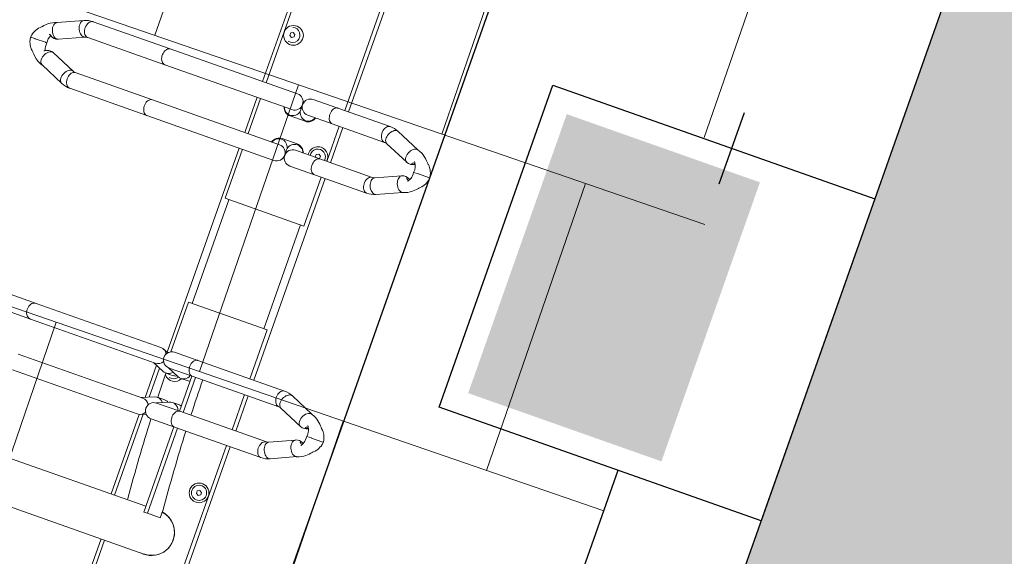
# Model space of a CAD drawing. Header units: metres. Extents: x 134157 to 138734, y 451157 to 455772.
# Tile 13 of 196: x 136358.391 to 136359.689, y 453245.61 to 453246.317. Entities that reach past the tile are written whole.
import ezdxf

# ---------------------------------------------------------------- set-up
doc = ezdxf.new("R2010")
doc.units = ezdxf.units.M
doc.linetypes.add('HIDDEN__G5', pattern=[1.125, 0.75, -0.375])
doc.linetypes.add('TR18X20__G2', pattern=[2.6, 1, -0.4, 0, -0.4, 0, -0.4, 0, -0.4])
doc.layers.add('-DR-alg-hulplijnen', color=210, linetype='Continuous', plot=False)
doc.layers.add('-DR-nw-gr-arc-gras', color=7, linetype='Continuous', true_color=0xb5d5a4)
for name, color, linetype in [('-DR-nw-inr-fietsparkeren Tulip Traverse', 2, 'Continuous'), ('-DR-nw-rio-trottoirkolk', 1, 'Continuous'), ('-DR-nw-vh-band 18-20x25', 2, 'TR18X20__G2'), ('-DR-nw-vh-kantverharding', 3, 'Continuous'), ('VELOPA-FIG15', 1, 'Continuous'), ('VELOPA-FIG25', 1, 'Continuous')]:
    doc.layers.add(name, color=color, linetype=linetype)
doc.layers.add('-DR-nw-rio-HWA 125', color=170, linetype='HIDDEN__G5', lineweight=13)
doc.layers.add('-DR-nw-vh-arc-tegels 300x300x45', color=253, linetype='Continuous', lineweight=9)
doc.layers.add('-DR-nw-vh-arc-sbs kf bruinrood rabat halfsteens', color=7, linetype='Continuous', lineweight=9, true_color=0xb88485)

# ---------------------------------------------------------------- blocks, each defined once
blk = doc.blocks.new('*U2197')
blk.add_hatch(color=256).paths.add_polyline_path([(0.1523, -0.0138), (0.4208, 0.0151), (0.4625, -0.3726), (0.1941, -0.4015)])
blk.add_lwpolyline([(0, 0), (0.4474, 0.0482), (0.4956, -0.3993), (0.0482, -0.4474)], close=True)
blk = doc.blocks.new('Tulip Traverse')
at = {"layer": 'VELOPA-FIG15', "color": 252, "linetype": 'Continuous', "lineweight": 9}
for p, q in [((1572.5, 50), (1427.5, 50)), ((1572.5, -50), (1427.5, -50))]:
    blk.add_line(p, q, dxfattribs=at)
at = {"layer": 'VELOPA-FIG15', "color": 252, "linetype": 'Continuous', "lineweight": 9, "flags": 128}
for points in [[(1288.7, 121.5), (1288.4, 120.9), (1287.6, 119.9), (1286.5, 119.2), (1285.2, 118.6), (1283.6, 118.3), (1281.9, 118.2), (1280.1, 118.4), (1278.2, 118.8), (1276.3, 119.4), (1274.5, 120.2), (1272.9, 121.3), (1271.4, 122.4), (1270.2, 123.7), (1269.2, 125.1), (1268.6, 126.4), (1268.2, 127.8), (1268.2, 129.1), (1268.6, 130.3)], [(1336.3, 121.5), (1336.6, 120.9), (1337.4, 119.9), (1338.5, 119.2), (1339.8, 118.6), (1341.4, 118.3), (1343.1, 118.2), (1344.9, 118.4), (1346.8, 118.8), (1348.7, 119.4), (1350.5, 120.2), (1352.1, 121.3), (1353.6, 122.4), (1354.8, 123.7), (1355.8, 125.1), (1356.4, 126.4), (1356.8, 127.8), (1356.8, 129.1), (1356.4, 130.3)], [(1288, 118.1), (1287.8, 116.8), (1287.3, 115.5), (1286.4, 114.4), (1285.3, 113.3), (1283.9, 112.4), (1282.2, 111.7), (1280.4, 111.2), (1278.5, 110.9), (1276.5, 110.9), (1274.6, 111), (1272.7, 111.4), (1270.9, 112.1), (1269.4, 112.9), (1268.1, 113.8), (1267.1, 115), (1266.4, 116.2), (1266, 117.4), (1266, 118.1)], [(1337, 118.1), (1337.2, 116.8), (1337.7, 115.5), (1338.6, 114.4), (1339.7, 113.3), (1341.1, 112.4), (1342.8, 111.7), (1344.6, 111.2), (1346.5, 110.9), (1348.5, 110.9), (1350.4, 111), (1352.3, 111.4), (1354.1, 112.1), (1355.6, 112.9), (1356.9, 113.8), (1357.9, 115), (1358.6, 116.2), (1359, 117.4), (1359, 118.1)], [(1663.7, 106), (1663.4, 105.5), (1662.6, 104.5), (1661.5, 103.7), (1660.2, 103.1), (1658.6, 102.8), (1656.9, 102.7), (1655.1, 102.8), (1653.2, 103.2), (1651.3, 103.8), (1649.5, 104.7), (1647.9, 105.7), (1646.4, 106.9), (1645.2, 108.2), (1644.2, 109.6), (1643.6, 111), (1643.2, 112.4), (1643.2, 113.7), (1643.6, 114.9), (1643.6, 115)], [(1711.3, 106), (1711.6, 105.5), (1712.4, 104.5), (1713.5, 103.7), (1714.8, 103.1), (1716.4, 102.8), (1718.1, 102.7), (1719.9, 102.8), (1721.8, 103.2), (1723.7, 103.8), (1725.5, 104.7), (1727.1, 105.7), (1728.6, 106.9), (1729.8, 108.2), (1730.8, 109.6), (1731.4, 111), (1731.8, 112.4), (1731.8, 113.7), (1731.4, 114.9), (1731.4, 115)], [(1663, 102.9), (1662.8, 101.6), (1662.3, 100.3), (1661.4, 99.1), (1660.3, 98), (1658.9, 97.1), (1657.2, 96.4), (1655.4, 95.8), (1653.5, 95.5), (1651.5, 95.5), (1649.6, 95.7), (1647.7, 96.1), (1645.9, 96.7), (1644.4, 97.5), (1643.1, 98.5), (1642.1, 99.7), (1641.4, 100.9), (1641, 102.2), (1641, 102.9)], [(1712, 102.9), (1712.2, 101.6), (1712.7, 100.3), (1713.6, 99.1), (1714.7, 98), (1716.1, 97.1), (1717.8, 96.4), (1719.6, 95.8), (1721.5, 95.5), (1723.5, 95.5), (1725.4, 95.7), (1727.3, 96.1), (1729.1, 96.7), (1730.6, 97.5), (1731.9, 98.5), (1732.9, 99.7), (1733.6, 100.9), (1734, 102.2), (1734, 102.9)], [(1288, 45.1), (1287.8, 43.9), (1287.3, 42.6), (1286.4, 41.4), (1285.3, 40.4), (1283.9, 39.5), (1282.2, 38.8), (1280.4, 38.3), (1278.5, 38), (1276.5, 37.9), (1274.6, 38.1), (1272.7, 38.5), (1270.9, 39.1), (1269.4, 39.9), (1268.1, 40.9), (1267.1, 42), (1266.4, 43.2), (1266, 44.5), (1266, 45.1)], [(1337, 45.1), (1337.2, 43.9), (1337.7, 42.6), (1338.6, 41.4), (1339.7, 40.4), (1341.1, 39.5), (1342.8, 38.8), (1344.6, 38.3), (1346.5, 38), (1348.5, 37.9), (1350.4, 38.1), (1352.3, 38.5), (1354.1, 39.1), (1355.6, 39.9), (1356.9, 40.9), (1357.9, 42), (1358.6, 43.2), (1359, 44.5), (1359, 45.1)], [(1663, -18.1), (1662.8, -19.4), (1662.3, -20.7), (1661.4, -21.9), (1660.3, -23), (1658.9, -23.9), (1657.2, -24.6), (1655.4, -25.2), (1653.5, -25.5), (1651.5, -25.5), (1649.6, -25.3), (1647.7, -24.9), (1645.9, -24.3), (1644.4, -23.5), (1643.1, -22.5), (1642.1, -21.3), (1641.4, -20.1), (1641, -18.8), (1641, -18.1)], [(1712, -18.1), (1712.2, -19.4), (1712.7, -20.7), (1713.6, -21.9), (1714.7, -23), (1716.1, -23.9), (1717.8, -24.6), (1719.6, -25.2), (1721.5, -25.5), (1723.5, -25.5), (1725.4, -25.3), (1727.3, -24.9), (1729.1, -24.3), (1730.6, -23.5), (1731.9, -22.5), (1732.9, -21.3), (1733.6, -20.1), (1734, -18.8), (1734, -18.1)], [(1288, -189), (1287.8, -190.3), (1287.3, -191.6), (1286.4, -192.7), (1285.3, -193.8), (1283.9, -194.7), (1282.2, -195.4), (1280.4, -196), (1278.5, -196.3), (1276.5, -196.3), (1274.6, -196.1), (1272.7, -195.7), (1270.9, -195.1), (1269.4, -194.3), (1268.1, -193.3), (1267.1, -192.2), (1266.4, -190.9), (1266, -189.6), (1266, -189)], [(1337, -189), (1337.2, -190.3), (1337.7, -191.6), (1338.6, -192.7), (1339.7, -193.8), (1341.1, -194.7), (1342.8, -195.4), (1344.6, -196), (1346.5, -196.3), (1348.5, -196.3), (1350.4, -196.1), (1352.3, -195.7), (1354.1, -195.1), (1355.6, -194.3), (1356.9, -193.3), (1357.9, -192.2), (1358.6, -190.9), (1359, -189.6), (1359, -189)], [(1663, -244.2), (1662.8, -245.7), (1662.3, -247.1), (1661.4, -248.5), (1660.3, -249.7), (1658.9, -250.7), (1657.2, -251.6), (1655.4, -252.1), (1653.5, -252.5), (1651.5, -252.5), (1649.6, -252.3), (1647.7, -251.9), (1645.9, -251.2), (1644.4, -250.2), (1643.1, -249.1), (1642.1, -247.8), (1641.4, -246.4), (1641, -244.9), (1641, -244.2)], [(1288, -296.7), (1287.8, -298.1), (1287.3, -299.3), (1286.4, -300.5), (1285.3, -301.6), (1283.9, -302.5), (1282.2, -303.2), (1280.4, -303.7), (1278.5, -304), (1276.5, -304.1), (1274.6, -303.9), (1272.7, -303.5), (1270.9, -302.9), (1269.4, -302.1), (1268.1, -301.1), (1267.1, -299.9), (1266.4, -298.7), (1266, -297.4), (1266, -296.7)], [(1337, -296.7), (1337.2, -298.1), (1337.7, -299.3), (1338.6, -300.5), (1339.7, -301.6), (1341.1, -302.5), (1342.8, -303.2), (1344.6, -303.7), (1346.5, -304), (1348.5, -304.1), (1350.4, -303.9), (1352.3, -303.5), (1354.1, -302.9), (1355.6, -302.1), (1356.9, -301.1), (1357.9, -299.9), (1358.6, -298.7), (1359, -297.4), (1359, -296.7)], [(1289.1, -301.9), (1288.9, -303.2), (1288.4, -304.6), (1287.6, -306), (1286.5, -307.3), (1285.2, -308.6), (1283.6, -309.7), (1281.9, -310.6), (1280.1, -311.4), (1278.2, -311.9), (1276.3, -312.1), (1274.5, -312.2), (1272.9, -312), (1271.4, -311.5), (1270.2, -310.8), (1269.2, -309.9), (1268.6, -308.9)], [(1288.7, -300), (1288.9, -300.6), (1289.1, -301.9)], [(1336.3, -300), (1336.1, -300.6), (1335.9, -301.9)], [(1335.9, -301.9), (1336.1, -303.2), (1336.6, -304.6), (1337.4, -306), (1338.5, -307.3), (1339.8, -308.6), (1341.4, -309.7), (1343.1, -310.6), (1344.9, -311.4), (1346.8, -311.9), (1348.7, -312.1), (1350.5, -312.2), (1352.1, -312), (1353.6, -311.5), (1354.8, -310.8), (1355.8, -309.9), (1356.4, -308.9)]]:
    blk.add_lwpolyline(points, dxfattribs=at)
at = {"layer": 'VELOPA-FIG25', "color": 252, "linetype": 'Continuous', "lineweight": 9}
for p, q in [((1312.5, 188.4), (1312.5, 190)), ((1312.5, 188), (1312.5, 188.4)), ((1312.5, 174), (1312.5, 188)), ((1312.5, 174), (1312.5, 173.7)), ((1312.5, 173.7), (1312.5, 167.5)), ((1687.5, 172), (1687.5, 173.7)), ((1687.5, 171.6), (1687.5, 172)), ((1687.5, 157.2), (1687.5, 171.6)), ((1282.8, 163), (1268.6, 130.3)), ((1356.4, 130.3), (1342.2, 163)), ((1687.5, 157.2), (1687.5, 156.9)), ((1687.5, 156.9), (1687.5, 150.7)), ((1288.7, 121.5), (1303.1, 154.4)), ((1321.9, 154.4), (1336.3, 121.5)), ((1657.9, 147), (1643.6, 115)), ((1731.4, 115), (1717.1, 147)), ((1663.7, 106), (1678, 138.2)), ((1697, 138.2), (1711.3, 106)), ((1266, 118.1), (1266, 45.1)), ((1288, 45.1), (1288, 118.1)), ((1337, 118.1), (1337, 45.1)), ((1359, 45.1), (1359, 118.1)), ((1641, 102.9), (1641, -18.1)), ((1663, -18.1), (1663, 102.9)), ((1712, 102.9), (1712, -18.1)), ((1734, -18.1), (1734, 102.9)), ((1266, 60), (984, 60)), ((1266, 54.7), (984, 54.7)), ((1337, 60), (1288, 60)), ((1337, 54.7), (1288, 54.7)), ((1641, 60), (1359, 60)), ((1427.5, 54.7), (1359, 54.7)), ((1427.5, -55.3), (1427.5, 54.7)), ((1641, 54.7), (1572.5, 54.7)), ((1572.5, 54.7), (1572.5, -55.3)), ((1712, 60), (1663, 60)), ((1712, 54.7), (1663, 54.7)), ((2016, 60), (1734, 60)), ((2016, 54.7), (1734, 54.7)), ((1266, 45.1), (1266, 10.8)), ((1288, 10.8), (1288, 45.1)), ((1331.5, 41.5), (1333.3, 44.5)), ((1333.3, 38.5), (1331.5, 41.5)), ((1333.3, 44.5), (1336.7, 44.5)), ((1336.7, 44.5), (1337, 44)), ((1337, 39), (1336.7, 38.5)), ((1337, 45.1), (1337, 10.8)), ((1359, 10.8), (1359, 45.1)), ((1801.5, 41.5), (1803.3, 44.5)), ((1803.3, 38.5), (1801.5, 41.5)), ((1803.3, 44.5), (1806.7, 44.5)), ((1806.7, 44.5), (1808.5, 41.5)), ((1808.5, 41.5), (1806.7, 38.5)), ((1336.7, 38.5), (1333.3, 38.5)), ((1806.7, 38.5), (1803.3, 38.5)), ((1272.7, 0.6), (1272.7, -1.1)), ((1296.7, -10.8), (1296.7, 10.2)), ((1328.3, 10.2), (1328.3, -10.8)), ((1352.3, -1.1), (1352.3, 0.6)), ((1843, 4.2), (1853, 4.2)), ((1853, -13.7), (1853, 4.2)), ((1266, -11.3), (1266, -189)), ((1277, -0.3), (1284.5, -0.3)), ((1284.7, -0.3), (1284.5, -0.3)), ((1288, -189), (1288, -11.3)), ((1337, -11.3), (1337, -189)), ((1340.5, -0.3), (1340.3, -0.3)), ((1340.5, -0.3), (1348, -0.3)), ((1359, -189), (1359, -11.3)), ((1905.1, -341.2), (1905.1, -0.1)), ((1641, -18.1), (1641, -50.6)), ((1663, -13.7), (1712, -13.7)), ((1663, -50.6), (1663, -18.1)), ((1663, -18.6), (1712, -18.6)), ((1670.7, -31.3), (1670.7, -21.2)), ((1704.3, -21.2), (1704.3, -31.3)), ((1712, -18.1), (1712, -50.6)), ((1734, -13.7), (1853, -13.7)), ((1734, -50.6), (1734, -18.1)), ((1734, -18.6), (1853, -18.6)), ((1844.9, -18.6), (1844.9, -341.1)), ((1853, -13.7), (1853, -18.6)), ((1663, -51.2), (1669.8, -35.5)), ((1705.2, -35.5), (1712, -51.2)), ((1191.5, -43.5), (1193.3, -40.5)), ((1193.3, -46.5), (1191.5, -43.5)), ((1193.3, -40.5), (1196.7, -40.5)), ((1196.7, -46.5), (1193.3, -46.5)), ((1196.7, -40.5), (1198.5, -43.5)), ((1198.5, -43.5), (1196.7, -46.5)), ((1670.7, -52.2), (1670.7, -42.1)), ((1704.3, -42.1), (1704.3, -52.2)), ((1844.9, -44.5), (1843, -44.5)), ((1155.1, -55.3), (1266, -55.3)), ((1266, -60), (1155.1, -60)), ((1288, -55.3), (1337, -55.3)), ((1337, -60), (1288, -60)), ((1359, -55.3), (1427.5, -55.3)), ((1644, -60), (1359, -60)), ((1572.5, -55.3), (1642, -55.3)), ((1644.8, -58.9), (1641.9, -65.6)), ((1663, -72.1), (1669.8, -56.4)), ((1707.8, -62.4), (1667.2, -62.4)), ((1705.2, -56.4), (1712, -72.1)), ((1733.1, -65.6), (1730.2, -58.9)), ((1844.9, -62.4), (1731.7, -62.4)), ((1905.1, -55.3), (2016, -55.3)), ((2016, -60), (1905.1, -60)), ((1641, -69.9), (1641, -244.2)), ((1663, -244.2), (1663, -69.9)), ((1709.9, -67.3), (1665.1, -67.3)), ((1712, -69.9), (1712, -244.2)), ((1844.9, -67.3), (1733.7, -67.3)), ((1734, -244.2), (1734, -69.9)), ((1266, -189), (1266, -296.7)), ((1288, -296.7), (1288, -189)), ((1337, -189), (1337, -296.7)), ((1359, -296.7), (1359, -189)), ((1641, -244.2), (1641, -298.2)), ((1663, -298.2), (1663, -244.2)), ((1268.6, -308.9), (1282.9, -341.3)), ((1303.1, -332.4), (1288.7, -300)), ((1336.3, -300), (1321.9, -332.4)), ((1342.1, -341.3), (1356.4, -308.9)), ((1303.2, -332.7), (1303.1, -332.4)), ((1321.9, -332.4), (1321.8, -332.7)), ((1312.5, -346.7), (1312.5, -345)), ((1312.5, -346.7), (1312.5, -347.1)), ((1312.5, -361.4), (1312.5, -347.1)), ((1312.5, -361.7), (1312.5, -361.4)), ((1312.5, -367.9), (1312.5, -361.7))]:
    blk.add_line(p, q, dxfattribs=at)
at = {"layer": 'VELOPA-FIG25', "color": 252, "linetype": 'Continuous', "lineweight": 9, "flags": 128}
for points in [[(1312.5, 190), (1309.1, 189.5), (1306.3, 188.7), (1303.8, 187.6), (1302.1, 186.7), (1301, 186.1), (1300.5, 185.7), (1299.7, 185.2), (1298.1, 183.9), (1296.5, 182.3), (1295.9, 181.5), (1295.2, 180.9), (1293.9, 179.8), (1292.5, 178.5), (1290.2, 176.1), (1288, 173.6), (1286.6, 171.5), (1285.1, 169), (1283.7, 166), (1282.6, 162.3)], [(1342.4, 162.3), (1341.3, 166), (1339.9, 169), (1338.4, 171.5), (1337, 173.6), (1334.1, 176.9), (1332.5, 178.5), (1331.1, 179.8), (1330.4, 180.4), (1329.8, 180.9), (1329.1, 181.5), (1328.5, 182.3), (1326.9, 183.9), (1325.3, 185.2), (1324.2, 186), (1323.5, 186.4), (1322.4, 187), (1320.8, 187.8), (1318.7, 188.7), (1315.9, 189.5), (1312.5, 190)], [(1687.5, 173.7), (1684.2, 173.2), (1681.6, 172.5), (1679.7, 171.7), (1677.6, 170.8), (1676.1, 169.9), (1674.7, 168.9), (1672.8, 167.3), (1671.1, 165.5), (1670.4, 164.7), (1669.7, 164.2), (1668.2, 162.9), (1666.5, 161.2), (1663.2, 157.6), (1661.8, 155.7), (1660.3, 153.2), (1658.8, 150.1), (1657.6, 146.2)], [(1717.4, 146.2), (1716.2, 150.1), (1714.7, 153.2), (1713.2, 155.7), (1711.8, 157.6), (1708.5, 161.2), (1706.8, 162.9), (1705.3, 164.2), (1704.6, 164.7), (1703.9, 165.5), (1702.2, 167.3), (1700.3, 168.9), (1698.9, 169.9), (1697.4, 170.8), (1695.3, 171.7), (1693.4, 172.5), (1690.8, 173.2), (1687.5, 173.7)], [(1282.7, 162.3), (1282.6, 161.4), (1282.8, 159.9), (1283.3, 158.4), (1284.3, 156.9), (1285.6, 155.5), (1287.2, 154.2), (1289, 153.1), (1291, 152.2), (1293, 151.6), (1295, 151.2), (1297, 151.1), (1298.8, 151.4), (1300.4, 151.9), (1301.7, 152.6), (1302.7, 153.6), (1303.1, 154.5)], [(1301.7, 165.8), (1302.2, 164.9), (1302.7, 163.8), (1303, 162.7), (1303, 162), (1302.9, 161.5), (1302.6, 161.3), (1302.1, 161.4), (1301.5, 161.9), (1301, 162.6), (1300.8, 163.7), (1300.7, 164.7), (1300.7, 165.2)], [(1312.5, 167.4), (1315.1, 167.6), (1317.4, 167.4), (1319.3, 167.1), (1320.8, 166.7), (1323.1, 165.9), (1325, 164.8), (1325.7, 164.2), (1326.1, 163.9), (1326.2, 163.8), (1326.2, 163.9)], [(1342.3, 162.3), (1342.5, 161.4), (1342.3, 159.9), (1341.7, 158.4), (1340.7, 156.9), (1339.4, 155.5), (1337.8, 154.2), (1336, 153.1), (1334, 152.2), (1332, 151.6), (1330, 151.2), (1328, 151.1), (1326.2, 151.4), (1324.6, 151.9), (1323.3, 152.6), (1322.3, 153.6), (1321.9, 154.5)], [(1322, 162.2), (1322.1, 161.6), (1322.3, 161.4), (1322.8, 161.4), (1323.4, 161.7), (1324, 162.5), (1324.2, 163.6), (1324.3, 164.7), (1324.3, 165.2)], [(1657.7, 146.2), (1657.6, 145.2), (1657.8, 143.7), (1658.3, 142.2), (1659.3, 140.7), (1660.6, 139.3), (1662.2, 137.9), (1664, 136.8), (1666, 135.9), (1668, 135.3), (1670, 134.9), (1672, 134.9), (1673.8, 135.1), (1675.4, 135.7), (1676.7, 136.5), (1677.7, 137.5), (1678, 138.3)], [(1673.5, 147), (1673.5, 147), (1673.6, 147.1), (1674, 147.4), (1674.7, 147.9), (1675.6, 148.5), (1676.8, 149.1), (1678.2, 149.7), (1679.8, 150.1), (1681.8, 150.5), (1684.4, 150.8), (1687.5, 150.7)], [(1677, 149.2), (1677.2, 148.8), (1677.7, 147.7), (1678, 146.6), (1678, 145.8), (1677.9, 145.3), (1677.6, 145.1), (1677.1, 145.2), (1676.5, 145.6), (1676, 146.3), (1675.8, 147.3), (1675.7, 148.4), (1675.7, 148.5)], [(1687.5, 150.7), (1690.1, 150.8), (1692.4, 150.6), (1694.3, 150.4), (1695.8, 150), (1698.1, 149.2), (1700, 148.1), (1700.7, 147.6), (1701.1, 147.3), (1701.3, 147.2), (1701.3, 147.2)], [(1697, 146), (1697.1, 145.4), (1697.3, 145.1), (1697.8, 145.1), (1698.4, 145.4), (1699, 146.2), (1699.2, 147.3), (1699.3, 148.4), (1699.3, 148.5)], [(1717.3, 146.2), (1717.5, 145.2), (1717.3, 143.7), (1716.7, 142.2), (1715.7, 140.7), (1714.4, 139.3), (1712.8, 137.9), (1711, 136.8), (1709, 135.9), (1707, 135.3), (1705, 134.9), (1703, 134.9), (1701.2, 135.1), (1699.6, 135.7), (1698.3, 136.5), (1697.3, 137.5), (1697, 138.3)], [(1670.6, -21.2), (1670.7, -21.1), (1670.2, -18.6)], [(1704.4, -21.2), (1704.3, -21.1), (1704.8, -18.6)], [(1669.1, -37), (1670.1, -38.6), (1670.6, -42.1)], [(1705.9, -37), (1704.9, -38.6), (1704.4, -42.1)], [(1644.1, -60.4), (1643.9, -59.5), (1643.7, -57.8)], [(1283, -341.3), (1283.3, -342), (1284.3, -343.1), (1285.6, -343.9), (1287.2, -344.4), (1289, -344.6), (1291, -344.6), (1293, -344.2), (1295, -343.6), (1297, -342.7), (1298.8, -341.5), (1300.4, -340.2), (1301.7, -338.8), (1302.7, -337.3), (1303.3, -335.8), (1303.5, -334.3)], [(1303.5, -334.3), (1303.3, -332.9), (1303, -332.4)], [(1321.7, -333.1), (1321.2, -335), (1321, -337.3), (1321.3, -339.4), (1321.8, -341.1), (1322.9, -343.5), (1323.4, -344.3), (1323.8, -344.9), (1324, -345.3), (1324, -345.3)], [(1321.6, -334.3), (1321.8, -332.9), (1322, -332.4)], [(1342, -341.3), (1341.7, -342), (1340.7, -343.1), (1339.4, -343.9), (1337.8, -344.4), (1336, -344.6), (1334, -344.6), (1332, -344.2), (1330, -343.6), (1328, -342.7), (1326.2, -341.5), (1324.6, -340.2), (1323.3, -338.8), (1322.3, -337.3), (1321.8, -335.8), (1321.6, -334.3)], [(1282.9, -341.1), (1283.7, -344), (1285.1, -347), (1286.6, -349.5), (1287.9, -351.4), (1290.9, -354.8), (1292.5, -356.4), (1294, -357.7), (1294.6, -358.3), (1295.2, -358.8), (1295.8, -359.4), (1296.5, -360.2), (1298.1, -361.8), (1299.7, -363.1), (1300.8, -363.9), (1301.5, -364.3), (1302.6, -364.9), (1304.2, -365.7), (1306.3, -366.6), (1309.1, -367.4), (1312.5, -367.9)], [(1302.3, -342.7), (1302.2, -342.9), (1301.6, -343.9), (1301, -345.1), (1300.8, -345.9), (1300.7, -346.2), (1300.7, -346.2)], [(1312.5, -367.9), (1315.9, -367.4), (1318.7, -366.6), (1321.2, -365.5), (1322.9, -364.7), (1324, -364), (1324.5, -363.6), (1325.3, -363.1), (1326.9, -361.8), (1328.5, -360.2), (1329.2, -359.4), (1329.8, -358.8), (1330.4, -358.3), (1331, -357.7), (1332.5, -356.4), (1334.1, -354.8), (1337.1, -351.4), (1338.5, -349.5), (1339.9, -347), (1341.3, -344), (1342.1, -341.1)]]:
    blk.add_lwpolyline(points, dxfattribs=at)
at = {"layer": 'VELOPA-FIG25', "color": 252, "linetype": 'Continuous', "lineweight": 9}
for centre, radius in [((1805, 41.5), 13), ((1805, 41.5), 10), ((1195, -42), 13)]:
    blk.add_circle(centre, radius, dxfattribs=at)
for centre, radius, start, end in [((1310, 149.1), 18.5, 82.11, 127.376), ((1291.7, 159), 12.3, 338.4979, 33.858), ((1331.6, 158.8), 10.6, 147.1947, 204.3377), ((1329.5, 161.4), 7.59, 145.2629, 174.228), ((1666.8, 142.9), 12.2, 337.8622, 31.5539), ((1706.5, 142.7), 10.6, 146.3887, 204.8404), ((1703.7, 145.5), 6.81, 146.8802, 175.2459), ((1296.4, 118), 30.4, 156.2883, 179.9035), ((1328.5, 118), 30.5, 0.1366, 23.6717), ((1296.4, 118), 8.35, 155.7773, 179.7117), ((1328.5, 118), 8.54, 0.5492, 23.9618), ((1670.6, 102.9), 29.6, 155.7874, 179.892), ((1670.6, 102.9), 7.55, 155.1688, 179.6491), ((1704.3, 102.8), 7.74, 0.6594, 24.5226), ((1704.3, 102.8), 29.7, 0.1509, 24.1698), ((1335, 41.5), 13, 81.1456, 278.8544), ((1335, 41.5), 10, 78.4571, 281.5429), ((1875, -0.3), 30.5, 351.3116, 171.5322), ((1875, 0), 30.1, 359.7684, 171.8778), ((1284.6, 10.7), 11, 269.9038, 72.1383), ((1284.7, 10.2), 12, 0, 73.7845), ((1340.4, 10.2), 12, 106.2055, 180), ((1340.4, 10.7), 11, 107.8616, 270.0962), ((1277, 10.8), 11, 180, 0), ((1348, 10.8), 11, 180, 0), ((1651.8, 2374.2), 2377.6, 271.9815, 274.6127), ((1277, -11.3), 11, 0, 180), ((1284.7, -11.2), 11, 287.5242, 90.0273), ((1284.7, -10.8), 12, 286.2155, 0), ((1340.4, -10.8), 12, 180, 253.7945), ((1340.3, -11.2), 11, 89.9727, 252.4759), ((1348, -11.3), 11, 0, 180), ((1643.9, 2582.8), 2586.4, 270.4234, 271.5091), ((1659.9, -31.2), 10.8, 336.6466, 73.2244), ((1715.1, -31.2), 10.8, 106.7755, 203.3535), ((1195, -43.5), 10, 60, 195.466), ((1195, -43.5), 10, 344.534, 60), ((1665, -43.5), 10, 344.534, 60), ((1665, -42), 13, 308.5211, 64.2094), ((1652, -50.6), 11, 180, 0), ((1660, -52.2), 10.6, 336.4237, 53.9238), ((1643.9, 2532.4), 2584.8, 270.5924, 271.3341), ((1715, -52.2), 10.6, 126.076, 203.5764), ((1723, -50.6), 11, 180, 0), ((1651.8, 2325.5), 2377.7, 271.9815, 274.6127), ((1651.8, -69.9), 10.8, 117.2719, 179.8327), ((1652.2, -69.9), 10.8, 0.2842, 62.6114), ((1722.8, -69.9), 10.8, 117.3884, 179.716), ((1723.2, -69.9), 10.8, 0.1678, 62.7278), ((1295.9, -296.7), 29.9, 180.146, 204.0081), ((1296, -296.7), 8, 180.6211, 204.3393), ((1329.2, -296.7), 7.81, 335.3696, 359.6695), ((1329.2, -296.7), 29.8, 335.9506, 359.8954), ((1293.8, -337), 10.2, 326.0064, 22.3689), ((1309.8, -326.1), 19.1, 245.4294, 277.9725), ((1314.9, -324.6), 20.6, 263.201, 292.8482)]:
    blk.add_arc(centre, radius, start, end, dxfattribs=at)
blk = doc.blocks.new('Tulip fietsenrek rail')
at = {"layer": '-DR-alg-hulplijnen'}
blk.add_lwpolyline([(3150, -1935), (3150, -10), (150, -10), (150, -1935)], close=True, dxfattribs=at)
at = {"layer": 'VELOPA-FIG15'}
blk.add_blockref('Tulip Traverse', (150, -200), dxfattribs=at)

msp = doc.modelspace()

# ---------------------------------------------------------------- hatches: boundary and pattern name
at = {"layer": '-DR-nw-gr-arc-gras', "transparency": 33554687}
h = msp.add_hatch(dxfattribs=at)
h.set_pattern_fill('AGR-BOLLEN', color=256, scale=0.1, pattern_type=2)
h.set_pattern_definition([(115.335625, (136419.71802, 453326.2367), (-0.223681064, -0.105903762), [0.06, -0.187485]), (205.335625, (136419.71802, 453326.2367), (0.105903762, -0.223681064), [0.06, -0.187485])])
edge = h.paths.add_edge_path()
edge.add_arc((-7000776.8095, 3043164.5676), 7592527.9974, 340.05675056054, 340.05722562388)
edge.add_line((136455.7816, 453494.2543), (136455.1236, 453494.4934))
edge.add_arc((380495.2224, 364992.5484), 259592.3036, 160.066656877, 160.080445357)
edge.add_line((136433.8323, 453435.7615), (136433.8135, 453435.7683))
edge.add_line((136433.8135, 453435.7683), (136432.1795, 453431.2551))
edge.add_line((136432.1795, 453431.2551), (136432.1983, 453431.2483))
edge.add_line((136432.1983, 453431.2483), (136431.6776, 453429.8696))
edge.add_line((136431.6776, 453429.8696), (136432.3364, 453429.6312))
edge.add_line((136432.3364, 453429.6312), (136434.3093, 453435.0766))
at = {"layer": '-DR-nw-vh-arc-sbs kf bruinrood rabat halfsteens', "transparency": 33554687}
h = msp.add_hatch(color=256, dxfattribs=at)
h.dxf.hatch_style = 1
h.paths.add_polyline_path([(136358.7023, 453243.7708), (136359.0795, 453243.6376), (136363.7281, 453256.8013), (136363.7665, 453256.9101), (136369.7582, 453272.2811), (136369.3818, 453272.4168), (136363.3915, 453257.0494)])
at = {"layer": '-DR-nw-vh-arc-tegels 300x300x45'}
h = msp.add_hatch(dxfattribs=at)
h.set_pattern_fill('AVH-TEGEL_200X200_HALFST', color=256, scale=2, angle=71, pattern_type=2)
h.set_pattern_definition([(71, (0, 0), (-0.05887645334, 0.44332106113), [0.4, -0.4]), (161, (0, 0), (-0.13022726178, -0.37820743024), [])])
edge = h.paths.add_edge_path()
edge.add_line((136352.2812, 453245.1899), (136357.3044, 453243.416))
edge.add_line((136357.3044, 453243.416), (136356.43, 453240.9399))
edge.add_arc((136353.7898, 453241.8722), 2.8, 253.3613, 340.5499, ccw=False)
edge.add_line((136352.988, 453239.1895), (136352.0299, 453239.4758))
edge.add_line((136352.0299, 453239.4758), (136351.7436, 453238.5177))
edge.add_line((136351.7436, 453238.5177), (136352.7017, 453238.2313))
edge.add_arc((136353.7894, 453241.8768), 3.8043, 253.3871, 342.5675)
edge.add_line((136357.4189, 453240.7371), (136357.136, 453240.837))
edge.add_line((136357.136, 453240.837), (136357.6355, 453242.2514))
edge.add_line((136357.6355, 453242.2514), (136357.9184, 453242.1515))
edge.add_line((136357.9184, 453242.1515), (136358.2473, 453243.083))
edge.add_line((136358.2473, 453243.083), (136360.8887, 453250.5626))
edge.add_line((136360.8887, 453250.5626), (136360.6529, 453250.6459))
edge.add_line((136360.6529, 453250.6459), (136360.8028, 453251.0702))
edge.add_line((136360.8028, 453251.0702), (136360.7556, 453251.0868))
edge.add_line((136360.7556, 453251.0868), (136355.1659, 453253.1202))
edge.add_line((136355.1659, 453253.1202), (136352.2812, 453245.1899))

# ---------------------------------------------------------------- linework, layer by layer
at = {"layer": '-DR-alg-hulplijnen', "flags": 128}
msp.add_lwpolyline([(136359.156, 453245.6561), (136359.1797, 453245.7232)], dxfattribs=at)
at = {"layer": '-DR-nw-rio-HWA 125', "flags": 128}
msp.add_lwpolyline([(136359.293, 453246.1616), (136365.5231, 453264.1075), (136373.3897, 453285.002)], dxfattribs=at)
at = {"layer": '-DR-nw-vh-band 18-20x25'}
msp.add_lwpolyline([(136358.8467, 453244.7803), (136361.0385, 453250.987)], dxfattribs=at)
at = {"layer": '-DR-nw-vh-kantverharding'}
msp.add_lwpolyline([(136358.4359, 453243.0164), (136363.3915, 453257.0494, 0.414214), (136363.1073, 453257.6969), (136361.8029, 453258.2053, -0.414214), (136361.6323, 453258.5938), (136373.7627, 453289.7131, -0.414214), (136374.1512, 453289.8837), (136375.4556, 453289.3752, 0.414214), (136376.103, 453289.6595), (136376.7442, 453291.3044), (136376.9406, 453291.8606, 0.414214), (136376.6357, 453292.4986), (136375.3156, 453292.9647, -0.414214), (136375.1326, 453293.3475), (136380.7601, 453309.2831, -0.414214), (136381.1428, 453309.466), (136382.4629, 453308.9999, 0.414214), (136383.1009, 453309.3048)], format="xyb", dxfattribs=at)

# ---------------------------------------------------------------- block references
at = {"layer": '-DR-nw-inr-fietsparkeren Tulip Traverse', "xscale": 0.001, "yscale": 0.001, "zscale": 0.001, "rotation": 250.5473389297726}
msp.add_blockref('Tulip fietsenrek rail', (136359.4282, 453247.4839), dxfattribs=at)
at = {"layer": '-DR-nw-rio-trottoirkolk', "rotation": 154.407238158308}
msp.add_blockref('*U2197', (136359.3683, 453245.6566, 2.27), dxfattribs=at)

doc.saveas('drawing.dxf')
